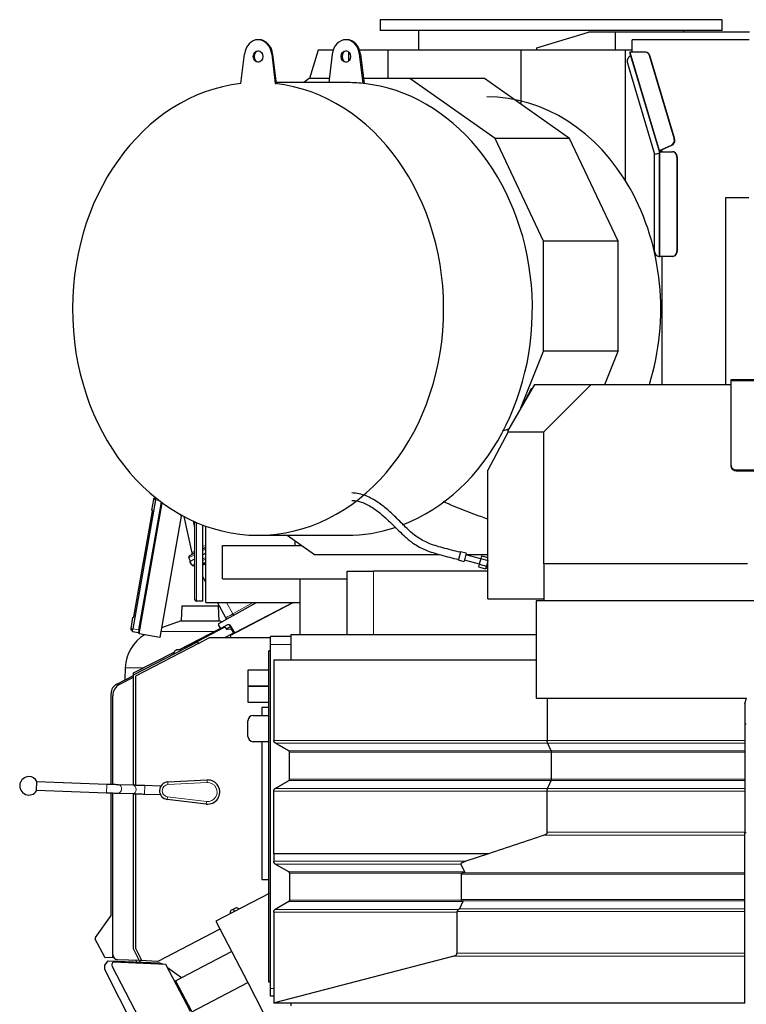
# Model space of a CAD drawing. Header units: inches. Extents: x 0 to 23760, y -13 to 16800.
# Tile 164 of 256: x 10132 to 11512, y 6835 to 8708. Entities that reach past the tile are written whole.
import ezdxf

# ---------------------------------------------------------------- set-up
doc = ezdxf.new("R2010")
doc.units = ezdxf.units.IN
doc.layers.add('1', color=7, linetype='Continuous', true_color=0xffffff)
doc.layers.add('254', color=7, linetype='Continuous', true_color=0xffffff)

msp = doc.modelspace()

# ---------------------------------------------------------------- linework, layer by layer
at = {"layer": '1', "color": 2, "linetype": 'Continuous', "lineweight": 25}
for p, q in [((10816.671, 8707.7), (10816.671, 8686.919)), ((11466.671, 8707.7), (10816.671, 8707.7)), ((11466.671, 8686.919), (11466.671, 8707.7)), ((10586.449, 8669.691), (10584.729, 8669.691)), ((10753.36, 8669.691), (10751.639, 8669.691)), ((11466.671, 8686.919), (10816.671, 8686.919)), ((10889.346, 8686.919), (10889.346, 8649.919)), ((11114.767, 8653.883), (11212.498, 8683.691)), ((11212.408, 8683.691), (11212.498, 8683.691)), ((11212.408, 8683.663), (11212.408, 8683.691)), ((11263.767, 8683.691), (11212.498, 8683.691)), ((11518.692, 8683.691), (11263.767, 8683.691)), ((11263.767, 8649.691), (11263.767, 8683.691)), ((11518.219, 8669.691), (11295.891, 8669.691)), ((11295.891, 8646.336), (11295.891, 8669.691)), ((11393.867, 8683.69), (11393.867, 8686.919)), ((11114.767, 8649.691), (11114.767, 8653.883)), ((10551.936, 8586.326), (10558.804, 8642.421)), ((10610.654, 8642.421), (10617.521, 8586.326)), ((10612.374, 8642.421), (10619.242, 8586.326)), ((10698.963, 8649.919), (10682.768, 8595.603)), ((10727.416, 8649.919), (10698.963, 8649.919)), ((10725.715, 8642.421), (10719.076, 8588.192)), ((10756.693, 8646.796), (10756.693, 8628.58)), ((10784.432, 8586.326), (10777.564, 8642.421)), ((10831.127, 8649.919), (10777.584, 8649.919)), ((10779.285, 8642.421), (10786.152, 8586.326)), ((11084.017, 8649.919), (10831.127, 8649.919)), ((10831.127, 8649.919), (10831.127, 8595.603)), ((11114.769, 8649.919), (11084.017, 8649.919)), ((11084.017, 8649.919), (11084.017, 8546.932)), ((11263.767, 8649.691), (11114.767, 8649.691)), ((11295.891, 8649.691), (11263.767, 8649.691)), ((11282.595, 8649.689), (11282.595, 8401.884)), ((11290.837, 8645.971), (11346.96, 8457.733)), ((11292.012, 8645.971), (11290.875, 8645.971)), ((11292.988, 8638.759), (11291.515, 8638.105)), ((11320.709, 8645.971), (11292.012, 8645.971)), ((11295.891, 8646.336), (11296, 8645.971)), ((11321.57, 8645.971), (11320.709, 8645.971)), ((11375.306, 8482.09), (11328.407, 8639.391)), ((11376.166, 8482.09), (11329.267, 8639.391)), ((11286.619, 8625.288), (11338.221, 8452.214)), ((10681.952, 8595.606), (10671.43, 8588.19)), ((10719.984, 8595.606), (10681.952, 8595.606)), ((10873.369, 8595.606), (10785.015, 8595.606)), ((11014.963, 8595.606), (10873.369, 8595.606)), ((11035.252, 8481.508), (10873.369, 8595.606)), ((11176.845, 8481.508), (11014.963, 8595.606)), ((10617.521, 8586.326), (10619.242, 8586.326)), ((10751.639, 8588.191), (10619.015, 8588.191)), ((10786.152, 8586.326), (10784.432, 8586.326)), ((11176.845, 8481.508), (11035.252, 8481.508)), ((11127.368, 8286.733), (11035.252, 8481.508)), ((11268.962, 8286.733), (11176.845, 8481.508)), ((11347.702, 8459.183), (11370.41, 8469.273)), ((11351.324, 8460.411), (11371.27, 8469.273)), ((11338.221, 8452.214), (11347.029, 8454.11)), ((11339.081, 8452.214), (11338.221, 8452.214)), ((11338.27, 8451.872), (11347.029, 8453.757)), ((11338.27, 8267.691), (11338.27, 8451.872)), ((11339.081, 8452.214), (11347.029, 8453.925)), ((11347.029, 8457.25), (11347.395, 8457.25)), ((11347.029, 8457.25), (11347.029, 8257.691)), ((11347.272, 8458.105), (11347.052, 8458.841)), ((11348.366, 8458.841), (11347.052, 8458.841)), ((11352.012, 8458.105), (11347.272, 8458.105)), ((11347.395, 8457.25), (11352.232, 8457.25)), ((11347.395, 8456.466), (11347.395, 8457.25)), ((11348.095, 8456.466), (11347.395, 8456.466)), ((11352.165, 8457.592), (11347.431, 8457.592)), ((11348.095, 8456.466), (11372.26, 8456.466)), ((11348.563, 8459.183), (11351.324, 8460.411)), ((11351.324, 8460.411), (11352.232, 8457.367)), ((11352.232, 8457.367), (11352.232, 8456.466)), ((11373.12, 8456.466), (11372.26, 8456.466)), ((11380.451, 8446.466), (11380.451, 8267.691)), ((11381.312, 8446.466), (11381.312, 8267.691)), ((11473.617, 8369.691), (11517.588, 8369.691)), ((11473.617, 8014.192), (11473.617, 8369.691)), ((11127.368, 8077.481), (11127.368, 8286.733)), ((11268.962, 8286.733), (11127.368, 8286.733)), ((11268.962, 8077.481), (11268.962, 8286.733)), ((11347.029, 8257.691), (11346.462, 8257.691)), ((11347.029, 8257.691), (11348.095, 8257.691)), ((11372.26, 8257.691), (11348.095, 8257.691)), ((11352.232, 8257.691), (11352.232, 8014.192)), ((11373.12, 8257.691), (11372.26, 8257.691)), ((11084.358, 7969.524), (11127.368, 8077.481)), ((11268.962, 8077.481), (11127.368, 8077.481)), ((11243.748, 8014.193), (11268.962, 8077.481)), ((11109.978, 8014.191), (11058.869, 7925.086)), ((11109.978, 8014.191), (11217.494, 8014.191)), ((11127.494, 7924.191), (11217.494, 8014.191)), ((11217.494, 8014.191), (11483.495, 8014.191)), ((11483.499, 8021.046), (11483.499, 8023.691)), ((11483.499, 8023.691), (11881.499, 8023.691)), ((11483.499, 7860.004), (11483.499, 8021.046)), ((11103.906, 8005.967), (11086.704, 7973.614)), ((11104.944, 8005.415), (11103.906, 8005.967)), ((11060.147, 7923.667), (11021.494, 7850.973)), ((11058.869, 7925.086), (11059.485, 7924.191)), ((11059.485, 7924.191), (11060.147, 7923.667)), ((11059.485, 7924.191), (11127.494, 7924.191)), ((11127.494, 7673.202), (11127.494, 7924.191)), ((11021.494, 7850.973), (11021.494, 7851.259)), ((11021.646, 7851.259), (11021.494, 7851.259)), ((11021.494, 7606.191), (11021.494, 7850.973)), ((11483.499, 7858.327), (11483.499, 7860.004)), ((11493.499, 7851.714), (11871.499, 7851.714)), ((11493.499, 7850.036), (11871.499, 7850.036)), ((10390.042, 7794.775), (10346.804, 7549.558)), ((10358.328, 7547.525), (10401.11, 7790.152)), ((10382.964, 7774.775), (10386.597, 7795.382)), ((10386.597, 7795.382), (10386.86, 7796.87)), ((10386.86, 7796.87), (10389.756, 7798.974)), ((10390.042, 7794.775), (10390.655, 7798.249)), ((10348.454, 7571.998), (10383.918, 7773.123)), ((10358.798, 7539.827), (10402.726, 7788.953)), ((10382.964, 7774.775), (10383.918, 7773.123)), ((10438.824, 7763.326), (10398.191, 7532.881)), ((10438.824, 7763.326), (10437.71, 7766.388)), ((10459.329, 7694.115), (10444.077, 7762.916)), ((10464.874, 7604.691), (10464.874, 7752.826)), ((10479.874, 7601.691), (10479.874, 7746.667)), ((10485.499, 7599.191), (10485.499, 7744.591)), ((10584.729, 7727.191), (10753.36, 7727.191)), ((10640.304, 7727.191), (10691.97, 7690.777)), ((10654.318, 7717.318), (10654.318, 7707.706)), ((10479.874, 7701.467), (10485.5, 7704.396)), ((10517.204, 7707.7), (10667.968, 7707.7)), ((10517.204, 7644.7), (10517.204, 7707.7)), ((10969.419, 7695.81), (10965.473, 7681.084)), ((10980.044, 7692.963), (10969.419, 7695.81)), ((10456.163, 7677.85), (10453.191, 7684.372)), ((10464.873, 7693.659), (10454.536, 7688.277)), ((10455.238, 7677.369), (10464.874, 7682.385)), ((10458.685, 7671.278), (10455.238, 7677.369)), ((10485.499, 7693.122), (10479.874, 7690.194)), ((10691.97, 7690.777), (10929.349, 7690.777)), ((10965.473, 7681.084), (10965.278, 7680.355)), ((10965.278, 7680.355), (10975.903, 7677.508)), ((10976.098, 7678.237), (10975.903, 7677.508)), ((10980.044, 7692.963), (10976.098, 7678.237)), ((10976.679, 7680.406), (11005.174, 7672.771)), ((11007.762, 7682.43), (10979.267, 7690.065)), ((10979.452, 7690.777), (11021.491, 7690.777)), ((11007.888, 7682.898), (11005.049, 7672.302)), ((11009.307, 7688.196), (11007.888, 7682.898)), ((11007.888, 7682.898), (11021.411, 7679.275)), ((11009.307, 7688.196), (11021.494, 7684.931)), ((11021.411, 7679.275), (11018.571, 7668.679)), ((11021.494, 7679.587), (11021.411, 7679.275)), ((10461.801, 7669.184), (10461.03, 7669.412)), ((10464.874, 7668.274), (10461.801, 7669.184)), ((10753.932, 7658.7), (10803.87, 7658.7)), ((10753.932, 7538.7), (10753.932, 7658.7)), ((11021.502, 7658.7), (10803.87, 7658.7)), ((11005.049, 7672.302), (11003.629, 7667.005)), ((11003.629, 7667.005), (11017.152, 7663.381)), ((11005.049, 7672.302), (11018.571, 7668.679)), ((11018.571, 7668.679), (11017.152, 7663.381)), ((11017.662, 7665.284), (11021.494, 7664.257)), ((11127.494, 7673.202), (11127.494, 7602.691)), ((11514.494, 7673.202), (11127.494, 7673.202)), ((10485.499, 7638.09), (10479.874, 7648.033)), ((10517.204, 7644.7), (10753.932, 7644.7)), ((10664.155, 7644.7), (10664.155, 7538.7)), ((11021.494, 7606.191), (11127.494, 7606.191)), ((11112.994, 7602.691), (11112.994, 7417.191)), ((11540.494, 7602.691), (11112.994, 7602.691)), ((10439.567, 7593.216), (10438.573, 7564.74)), ((10439.567, 7593.216), (10509.672, 7593.216)), ((10479.874, 7601.691), (10467.874, 7601.691)), ((10485.499, 7599.191), (10664.158, 7599.191)), ((10523.78, 7570.429), (10507.507, 7599.191)), ((10510.667, 7564.74), (10509.672, 7593.216)), ((10510.426, 7559.567), (10581.911, 7599.192)), ((10531.413, 7536.633), (10651.585, 7599.191)), ((10651.569, 7599.191), (10540.727, 7541.49)), ((10343.359, 7550.165), (10346.992, 7570.772)), ((10346.992, 7570.772), (10348.454, 7571.998)), ((10438.573, 7564.74), (10401.424, 7551.219)), ((10438.573, 7564.74), (10510.667, 7564.74)), ((10516.155, 7562.742), (10510.667, 7564.74)), ((10343.096, 7548.677), (10343.359, 7550.165)), ((10343.096, 7548.677), (10345.912, 7544.502)), ((10345.912, 7544.502), (10346.804, 7549.558)), ((10358.328, 7547.525), (10357.366, 7542.068)), ((10433.902, 7509.548), (10514.107, 7550.591)), ((10520.569, 7551.85), (10446.813, 7513.455)), ((10512.624, 7551.585), (10509.655, 7556.833)), ((10526.589, 7556.679), (10515.289, 7550.796)), ((10524.051, 7549.491), (10523.266, 7550.999)), ((10524.335, 7549.085), (10531.927, 7552.97)), ((10532.894, 7547.978), (10525.703, 7548.418)), ((10529.733, 7557.17), (10535.229, 7546.614)), ((10540.727, 7541.49), (10533.25, 7554.706)), ((10537.82, 7541.665), (10535.371, 7546.368)), ((10345.912, 7544.502), (10357.366, 7542.068)), ((10398.191, 7532.881), (10358.798, 7539.827)), ((10471.267, 7521.679), (10492.469, 7532.716)), ((10492.469, 7532.716), (10608.504, 7532.716)), ((10521.712, 7532.716), (10537.607, 7540.99)), ((10533.453, 7532.715), (10531.413, 7536.633)), ((10537.864, 7541.552), (10538.503, 7540.324)), ((10608.503, 7519.691), (10608.503, 7534.691)), ((10647.505, 7534.691), (10608.503, 7534.691)), ((10647.494, 7538.7), (11113.018, 7538.7)), ((10647.494, 7490.681), (10647.494, 7538.7)), ((10347.964, 7461.57), (10469.592, 7524.9)), ((10471.439, 7521.353), (10351.965, 7459.143)), ((10428.787, 7508.579), (10428.787, 7508.579)), ((10469.592, 7524.9), (10471.439, 7521.353)), ((10608.503, 6865.691), (10608.503, 7519.691)), ((10347.995, 7465.587), (10425.13, 7505.059)), ((10423.47, 7500.885), (10424.485, 7503.674)), ((10605.503, 6877.691), (10605.503, 7507.691)), ((10608.503, 7507.691), (10605.503, 7507.691)), ((10614.533, 7490.691), (11112.994, 7490.691)), ((10614.533, 7490.691), (10614.533, 7337.287)), ((10332.315, 7475.485), (10331.505, 7452.3)), ((10316.214, 7444.341), (10347.965, 7460.869)), ((10322.043, 7443.998), (10347.966, 7457.493)), ((10347.985, 7251.873), (10347.964, 7461.57)), ((10347.995, 7461.585), (10347.995, 7465.587)), ((10351.965, 7459.143), (10351.985, 7251.741)), ((10565.503, 7470.691), (10565.503, 7440.691)), ((10605.503, 7470.691), (10565.503, 7470.691)), ((10565.503, 7440.691), (10605.503, 7440.691)), ((10565.503, 7439.691), (10565.503, 7409.691)), ((10605.503, 7439.691), (10565.503, 7439.691)), ((10305.451, 7253.302), (10305.449, 7426.6)), ((10308.586, 7253.193), (10308.586, 7421.822)), ((11112.994, 7417.191), (11513.095, 7417.191)), ((11134.163, 7417.191), (11134.163, 7337.287)), ((11509.494, 7407.299), (11513.095, 7417.191)), ((10565.503, 7409.691), (10605.503, 7409.691)), ((10592.099, 7400.291), (10605.506, 7400.291)), ((10592.099, 7400.291), (10592.099, 7384.689)), ((11509.494, 7407.299), (11509.494, 7337.287)), ((10575.503, 7384.691), (10605.503, 7384.691)), ((10565.503, 7344.691), (10565.503, 7374.691)), ((11509.494, 7368.7), (11512.498, 7368.7)), ((10605.503, 7334.691), (10575.503, 7334.691)), ((10592.099, 7334.689), (10592.099, 7072.691)), ((11509.494, 7332.091), (11509.494, 7317.369)), ((10644.533, 7263.235), (10644.533, 7314.771)), ((11142.202, 7263.235), (11142.202, 7314.771)), ((11509.494, 7314.771), (11509.494, 7263.235)), ((10163.961, 7241.242), (10164.59, 7259.231)), ((10297.473, 7253.584), (10164.555, 7258.232)), ((10347.235, 7251.905), (10319.644, 7252.824)), ((10399.413, 7250.098), (10369.432, 7251.145)), ((10399.413, 7250.098), (10399.383, 7249.22)), ((10413.287, 7258.163), (10487.919, 7261.933)), ((10163.995, 7242.242), (10296.914, 7237.594)), ((10305.453, 7004.838), (10305.451, 7237.295)), ((10308.586, 6930.168), (10308.586, 7237.183)), ((10319.112, 7236.833), (10346.702, 7235.914)), ((10348.016, 6941.068), (10347.987, 7235.867)), ((10351.987, 7235.734), (10352.016, 6941.992)), ((10368.873, 7235.155), (10398.855, 7234.108)), ((10398.886, 7234.985), (10398.855, 7234.108)), ((10486.32, 7216.128), (10412.133, 7225.095)), ((11509.494, 7157.228), (11509.494, 7162.421)), ((11509.494, 7162.277), (11512.498, 7162.277)), ((11509.494, 7085.149), (11509.494, 7157.228)), ((10614.533, 7121.778), (10614.533, 7121.778)), ((10614.533, 7121.778), (10614.533, 7107.283)), ((11022.912, 7121.778), (10979.544, 7107.283)), ((10643.033, 7087.369), (10617.533, 7102.091)), ((10970.012, 7102.091), (10976.964, 7087.369)), ((10644.533, 7084.771), (10644.533, 7033.235)), ((10970.729, 7082.552), (10970.729, 7034.476)), ((11509.494, 7082.552), (11509.494, 7085.149)), ((11509.494, 7034.476), (11509.494, 7082.552)), ((10592.099, 7072.691), (10605.506, 7072.691)), ((10605.506, 7045.93), (10504.263, 6993.226)), ((10643.033, 7030.637), (10617.533, 7015.914)), ((10974.05, 7030.637), (10967.793, 7017.155)), ((11509.494, 7031.878), (11509.494, 7034.476)), ((11509.494, 7017.155), (11509.494, 7031.878)), ((10275.685, 6962.13), (10305.268, 7004.271)), ((10531.674, 7009.997), (10531.674, 7007.496)), ((10541.536, 7018.162), (10534.363, 7014.428)), ((10537.481, 7016.05), (10539.747, 7011.698)), ((10548.757, 7016.388), (10546.709, 7017.822)), ((10614.533, 7010.718), (10614.533, 6837.919)), ((10962.69, 7010.718), (10962.69, 6932.627)), ((11509.494, 7011.959), (11509.494, 7017.155)), ((11509.494, 6932.627), (11509.494, 7011.959)), ((10504.263, 6993.226), (10565.013, 6876.526)), ((10512.122, 6978.128), (10394.404, 6916.848)), ((10293.242, 6924.898), (10275.479, 6959.021)), ((10308.82, 6923.401), (10308.856, 6927.863)), ((10308.856, 6927.863), (10308.82, 6923.401)), ((10308.856, 6927.862), (10308.82, 6923.402)), ((10308.856, 6927.862), (10308.82, 6923.402)), ((10308.856, 6927.862), (10308.82, 6923.402)), ((10359.382, 6917.769), (10348.016, 6941.068)), ((10352.016, 6941.992), (10362.977, 6919.523)), ((10427.863, 6880.108), (10534.304, 6935.518)), ((11509.494, 6927.16), (11509.494, 6932.627)), ((10308.82, 6923.401), (10294.064, 6924.362)), ((10308.82, 6923.402), (10308.82, 6923.401)), ((10308.82, 6923.402), (10308.82, 6923.402)), ((10308.82, 6923.402), (10308.82, 6923.402)), ((10308.82, 6923.401), (10308.82, 6923.401)), ((10409.487, 6911.085), (10309.983, 6915.429)), ((10359.079, 6918.391), (10318.15, 6920.178)), ((10352.5, 6918.668), (10353.986, 6915.815)), ((10362.977, 6919.523), (10359.382, 6917.769)), ((10359.665, 6917.9), (10360.912, 6915.504)), ((10394.404, 6916.848), (10360.526, 6918.328)), ((10456.171, 6821.405), (10409.487, 6911.085)), ((10956.58, 6927.16), (10615.978, 6838.224)), ((11509.494, 6838.224), (11509.494, 6927.16)), ((10307.432, 6907.337), (10457.944, 6618.205)), ((10427.863, 6880.108), (10457.942, 6822.327)), ((10458.57, 6821.12), (10565.012, 6876.53)), ((10565.012, 6876.53), (10661.703, 6690.787)), ((10608.503, 6877.691), (10605.503, 6877.691)), ((10608.503, 6850.691), (10608.503, 6865.691)), ((10614.536, 6850.691), (10608.503, 6850.691)), ((10614.533, 6837.919), (10614.533, 6837.691)), ((11509.494, 6837.691), (10614.533, 6837.691)), ((10647.494, 6832.7), (10647.494, 6837.697)), ((11509.494, 6837.691), (11509.494, 6838.224))]:
    msp.add_line(p, q, dxfattribs=at)
at = {"layer": '1', "color": 110, "linetype": 'Continuous', "lineweight": 13}
for p, q in [((10610.654, 8642.421), (10612.374, 8642.421)), ((10777.564, 8642.421), (10779.285, 8642.421)), ((11347.702, 8459.183), (11292.012, 8645.971)), ((11329.267, 8639.391), (11328.407, 8639.391)), ((11376.166, 8482.09), (11375.306, 8482.09)), ((11371.27, 8469.273), (11370.41, 8469.273)), ((11348.095, 8257.691), (11348.095, 8456.466)), ((11348.366, 8458.841), (11348.305, 8459.049)), ((11381.312, 8446.466), (11380.451, 8446.466)), ((11381.312, 8267.691), (11380.451, 8267.691)), ((11483.499, 8021.046), (11881.499, 8021.046)), ((11493.499, 7851.714), (11493.499, 7850.036)), ((10386.597, 7795.382), (10390.042, 7794.775)), ((10390.042, 7794.775), (10396.517, 7793.633)), ((10461.397, 7754.377), (10464.873, 7738.697)), ((10467.874, 7751.524), (10467.874, 7601.691)), ((10479.874, 7705.741), (10485.499, 7708.669)), ((10485.499, 7701.19), (10479.875, 7698.263)), ((10479.874, 7682.308), (10485.499, 7685.237)), ((10485.499, 7682.15), (10479.874, 7679.222)), ((10479.873, 7674.132), (10480.372, 7673.984)), ((10481.873, 7674.842), (10485.499, 7676.729)), ((10485.499, 7673.662), (10483.39, 7672.565)), ((10483.39, 7672.565), (10485.499, 7668.838)), ((10803.87, 7538.7), (10803.87, 7658.7)), ((10524.903, 7599.192), (10536.987, 7577.833)), ((10536.987, 7577.833), (10575.518, 7599.191)), ((10343.359, 7550.165), (10346.804, 7549.558)), ((10346.804, 7549.558), (10358.328, 7547.525)), ((10400.2, 7544.249), (10501.721, 7544.249)), ((10647.505, 7519.691), (10608.503, 7519.691)), ((10332.315, 7475.485), (10367.341, 7475.485)), ((11134.967, 7332.091), (10617.533, 7332.091)), ((11509.494, 7332.091), (11134.967, 7332.091)), ((11141.8, 7317.369), (10643.033, 7317.369)), ((11142.202, 7314.771), (10644.533, 7314.771)), ((11509.494, 7317.369), (11141.8, 7317.369)), ((11509.494, 7314.771), (11142.202, 7314.771)), ((10296.91, 7237.594), (10297.47, 7253.584)), ((10369.432, 7251.145), (10368.873, 7235.155)), ((10413.287, 7258.163), (10413.54, 7253.169)), ((10488.171, 7256.939), (10413.54, 7253.169)), ((10487.919, 7261.933), (10488.171, 7256.939)), ((11141.8, 7260.637), (10643.033, 7260.637)), ((11142.202, 7263.235), (10644.533, 7263.235)), ((11509.494, 7260.637), (11141.8, 7260.637)), ((11509.494, 7263.235), (11142.202, 7263.235)), ((10346.702, 7235.914), (10346.702, 7235.914)), ((10412.133, 7225.095), (10412.733, 7230.059)), ((10412.733, 7230.059), (10486.919, 7221.092)), ((11134.163, 7240.718), (10614.534, 7240.718)), ((11134.967, 7245.914), (10617.534, 7245.914)), ((11509.494, 7240.718), (11134.163, 7240.718)), ((11509.494, 7245.914), (11134.967, 7245.914)), ((10486.32, 7216.128), (10486.919, 7221.092)), ((11128.978, 7157.228), (11509.494, 7157.228)), ((10979.544, 7107.283), (10614.533, 7107.283)), ((10970.012, 7102.091), (10617.533, 7102.091)), ((10976.964, 7087.369), (10643.033, 7087.369)), ((10972.427, 7084.771), (10644.533, 7084.771)), ((10970.729, 7082.552), (11509.494, 7082.552)), ((10973.274, 7085.149), (11509.494, 7085.149)), ((10974.05, 7030.637), (10643.033, 7030.637)), ((10971.194, 7033.235), (10644.533, 7033.235)), ((10970.729, 7034.476), (11509.494, 7034.476)), ((10972.678, 7031.878), (11509.494, 7031.878)), ((10614.533, 7010.718), (10962.69, 7010.718)), ((10966.113, 7015.914), (10617.533, 7015.914)), ((10962.95, 7011.959), (11509.494, 7011.959)), ((10967.793, 7017.155), (11509.494, 7017.155)), ((10962.69, 6932.627), (11509.494, 6932.627)), ((10956.58, 6927.16), (11509.494, 6927.16)), ((10614.536, 6865.691), (10608.503, 6865.691)), ((10615.978, 6838.224), (11509.494, 6838.224))]:
    msp.add_line(p, q, dxfattribs=at)
at = {"layer": '1', "color": 2, "linetype": 'Continuous', "lineweight": 25}
for centre, radius, start, end in [((10455.921, 7685.616), 3, 117.5, 204.5), ((10455.424, 7693.249), 4, 297.5, 12.5), ((10462.166, 7673.248), 4, 209.5, 253.5), ((10467.874, 7604.691), 3, 180, 270), ((10521.169, 7568.952), 3, 299, 29.5), ((10511.396, 7557.818), 2, 119, 209.5), ((10514.365, 7552.57), 2, 209.5, 297.5), ((10521.492, 7550.076), 2, 27.495001, 117.499999), ((10525.825, 7550.414), 2, 207.495001, 266.497433), ((10528.898, 7552.243), 5, 29.5, 117.5), ((10532.71, 7544.983), 3, 27.495, 86.497433), ((10408.269, 7472.832), 76, 120.968188, 178), ((10537.376, 7541.434), 0.5, 297.5, 27.495), ((10432.943, 7500.596), 9, 58.473945, 160), ((10432.943, 7500.596), 9, 58.473945, 117.499023), ((10448.199, 7510.794), 3, 117.5, 146.197524), ((10325.449, 7426.6), 20, 117.5, 180.000536), ((10333.586, 7421.822), 25, 117.5, 180), ((10575.503, 7374.691), 10, 90, 180), ((10575.503, 7344.691), 10, 180, 270), ((10149.276, 7250.761), 17.5, 90, 327.04765), ((10149.276, 7250.761), 17.5, 28.947096, 90), ((10414.125, 7241.579), 16.605, 92.891662, 263.108338), ((10489.079, 7238.962), 23, 263.108338, 92.891662), ((10304.453, 7004.851), 1, 324.535958, 359.24908), ((10278.14, 6960.406), 3, 144.93082, 207.499982), ((10318.586, 6930.168), 10, 180, 267.5), ((10294.129, 6925.36), 1, 207.5, 266.276331), ((10312.754, 6910.107), 6, 117.5, 207.5)]:
    msp.add_arc(centre, radius, start, end, dxfattribs=at)
at = {"layer": '1', "color": 110, "linetype": 'Continuous', "lineweight": 13}
for centre, radius, start, end in [((10414.125, 7241.579), 11.605, 92.891662, 263.108338), ((10489.079, 7238.962), 18, 263.108338, 92.891662)]:
    msp.add_arc(centre, radius, start, end, dxfattribs=at)
at = {"layer": '1', "color": 2, "linetype": 'Continuous', "lineweight": 25}
for centre, major_axis, ratio, start_param, end_param in [((10584.729, 8637.691), (0, 32), 0.81915204, 4.86074197, 7.70562865), ((10586.449, 8637.691), (0, 32), 0.81915204, 4.86074197, 6.28318531), ((10751.639, 8637.691), (0, -32), 0.81915204, 1.71914931, 4.56403599), ((10753.36, 8637.691), (0, 32), 0.81915204, 4.86074197, 6.28318531), ((10586.449, 8637.691), (0, 11), 0.81915204, 0.0957204, 3.04587225), ((10753.36, 8637.691), (0, -11), 0.81915204, 3.23731305, 6.18746491), ((11294.317, 8628.708), (0, -10), 0.81915204, 3.4906585, 5.06145483), ((11320.709, 8635.971), (0, -10), 0.81915204, 1.91986218, 3.14159265), ((11321.57, 8635.971), (0, -10), 0.81915204, 1.91986218, 3.14159265), ((10584.729, 8157.691), (0, -430.5), 0.81915204, 3.23471673, 9.33165389), ((10751.639, 8157.691), (0, -430.5), 0.81915204, 3.04846858, 3.14159265), ((10753.36, 8157.691), (0, -430.5), 0.81915204, 0.30570424, 3.04846858), ((11019.638, 8157.691), (0, 403.334), 0.81915204, 4.34865146, 6.28318531), ((11367.608, 8478.67), (0, -10), 0.81915204, 0.34906585, 1.91986218), ((11368.469, 8478.67), (0, -10), 0.81915204, 0.34906585, 1.91986218), ((11349.356, 8458.447), (-2.396, -0.714), 0.19617469, 5.70587035, 6.86514983), ((11349.136, 8459.183), (-2.396, -0.714), 0.19617469, 5.2943535, 5.70587035), ((11349.136, 8459.183), (0.958, 0.286), 0.19617469, 2.15276085, 3.72355718), ((11372.26, 8446.466), (0, 10), 0.81915204, 4.71238898, 6.28318531), ((11373.12, 8446.466), (0, 10), 0.81915204, 4.71238898, 6.28318531), ((11346.462, 8267.691), (0, 10), 0.81915204, 1.57079633, 3.14159265), ((11372.26, 8267.691), (0, 10), 0.81915204, 3.14159265, 4.71238898), ((11373.12, 8267.691), (0, 10), 0.81915204, 3.14159265, 4.71238898), ((11493.499, 7860.004), (-10, 0), 0.82903757, 0, 1.57079633), ((11493.499, 7858.327), (10, 0), 0.82903757, 3.14159265, 4.71238898), ((10753.36, 8157.691), (0, -430.5), 0.81915204, 0, 0.26331147), ((10477.608, 7692.661), (16.664, 23.061), 0.30726281, 3.24909048, 3.53035776), ((10319.378, 7244.828), (-0.266, -7.996), 0.73989858, 3.14087014, 3.4290131), ((10975.925, 7082.552), (5.196, 0), 0.57735013, 2.30930322, 3.14159263), ((10975.925, 7034.476), (5.196, 0), 0.57735013, 3.14159263, 3.56807092), ((10536.679, 7009.991), (-4.28, 2.597), 0.99869844, 5.73834737, 6.82802325), ((10543.844, 7013.721), (-0.578, 4.972), 0.99891019, 5.55703203, 6.64695867), ((10944.597, 7011.959), (23.23, 5.434), 0.10955239, 5.8701616, 6.19761559), ((10952.298, 6932.627), (-10.392, 0), 0.57735013, 1.99552917, 3.14159265), ((10611.696, 6843.691), (-10.392, 0), 0.57735014, 1.84738138, 1.99552917)]:
    msp.add_ellipse(centre, major_axis=major_axis, ratio=ratio, start_param=start_param, end_param=end_param, dxfattribs=at)
for centre, major_axis in [((10584.729, 8637.691), (0, 11)), ((10751.639, 8637.691), (0, -11))]:
    msp.add_ellipse(centre, major_axis=major_axis, ratio=0.81915204, dxfattribs=at)
at = {"layer": '1', "color": 110, "linetype": 'Continuous', "lineweight": 13}
for centre, major_axis, ratio, start_param, end_param in [((10477.463, 7704.722), (18.134, 10.607), 0.00224004, 2.33689509, 3.14087239), ((10477.239, 7696.713), (24.047, 12.341), 0.00452964, 2.10854424, 3.14138164), ((10493.912, 7663.844), (-35.228, 7.434), 0.0022709, 0.00200322, 0.22283404), ((10477.608, 7692.661), (18.953, 21.143), 0.24652226, 3.27952484, 3.73924431), ((10462.937, 7673.019), (-1.136, -3.835), 0.95100366, 5.49624925, 6.28318531), ((10498.927, 7656.539), (-26.111, 7.967), 0.75362056, 5.62841507, 5.70343301), ((10481.105, 7671.121), (-2.122, 3.391), 0.31604543, 4.72850651, 5.49306459), ((10482.605, 7671.979), (-1.847, 3.548), 0.2419219, 4.75165889, 5.51524044), ((10499.66, 7653.677), (-21.454, 14.341), 0.70660258, 5.90921228, 5.98423021), ((10541.286, 7580.103), (17.506, 9.674), 0.00476214, 1.81625846, 3.14164045), ((10536.398, 7577.394), (1.454, -2.624), 0.24281184, 0, 1.60372074), ((10319.378, 7244.828), (-0.266, -7.996), 0.73989858, 0.01125481, 3.14087014), ((10346.968, 7243.91), (-0.266, -7.996), 0.73989858, 0, 3.14087014)]:
    msp.add_ellipse(centre, major_axis=major_axis, ratio=ratio, start_param=start_param, end_param=end_param, dxfattribs=at)
at = {"layer": '1', "color": 2, "linetype": 'Continuous', "lineweight": 25}
for points, knots in [([(11049.12, 7925.818), (11051.85, 7926.672), (11054.581, 7927.521), (11058.634, 7928.77), (11059.955, 7929.175), (11061.276, 7929.579)], [0, 0, 0, 0, 0.67420571, 0.67420571, 1, 1, 1, 1]), ([(10969.154, 7694.821), (10957.887, 7697.342), (10937.327, 7703.016), (10908.754, 7710.952), (10886.997, 7723.158), (10871.698, 7736.313), (10859.435, 7748.377), (10846.293, 7761.671), (10830.744, 7776.381), (10811.469, 7791.259), (10792.977, 7801.454), (10776.101, 7806.633), (10767.32, 7807.652), (10762.837, 7807.688)], [0, 0, 0, 0, 0.12921555, 0.23953602, 0.33101344, 0.40580531, 0.46653618, 0.52786153, 0.62388594, 0.72576378, 0.84894829, 0.92114073, 1, 1, 1, 1]), ([(10762.891, 7793.687), (10766.775, 7793.648), (10774.413, 7792.681), (10789.267, 7787.717), (10805.904, 7778.003), (10824.241, 7763.307), (10839.248, 7748.8), (10852.21, 7735.601), (10864.897, 7723.483), (10881.192, 7710.188), (10904.002, 7697.793), (10933.265, 7689.52), (10954.182, 7683.821), (10965.53, 7681.299)], [0, 0, 0, 0, 0.07520394, 0.14415801, 0.26433349, 0.36342273, 0.45716676, 0.51757706, 0.57975522, 0.65834994, 0.75535165, 0.8692516, 1, 1, 1, 1]), ([(11021.385, 7758.149), (11020.147, 7758.562), (11018.91, 7758.976), (11013.303, 7760.866), (11008.938, 7762.363), (11002.401, 7764.652), (11000.223, 7765.422), (10995.872, 7766.978), (10993.698, 7767.764), (10989.353, 7769.353), (10987.184, 7770.156), (10982.849, 7771.781), (10980.684, 7772.603), (10976.361, 7774.268), (10974.202, 7775.111), (10969.89, 7776.821), (10967.737, 7777.687), (10963.439, 7779.447), (10961.294, 7780.34), (10957.011, 7782.156), (10954.874, 7783.079), (10951.675, 7784.489), (10950.61, 7784.964), (10948.482, 7785.922), (10947.419, 7786.406), (10944.237, 7787.872), (10942.122, 7788.869), (10938.98, 7790.39), (10937.947, 7790.896), (10936.916, 7791.409)], [0, 0, 0, 0, 0.0433484, 0.0433484, 0.19652294, 0.19652294, 0.27311021, 0.27311021, 0.34969748, 0.34969748, 0.42628475, 0.42628475, 0.50287202, 0.50287202, 0.57945929, 0.57945929, 0.65604657, 0.65604657, 0.73263384, 0.73263384, 0.80922111, 0.80922111, 0.84751474, 0.84751474, 0.88580838, 0.88580838, 0.96239565, 0.96239565, 1, 1, 1, 1]), ([(11509.494, 7337.287), (11509.494, 7337.024), (11509.494, 7336.762), (11509.494, 7336.373), (11509.494, 7336.244), (11509.494, 7336.051), (11509.494, 7335.954), (11509.494, 7335.858), (11509.494, 7335.795), (11509.494, 7335.763), (11509.494, 7335.477), (11509.494, 7335.229), (11509.494, 7334.749), (11509.494, 7334.515), (11509.494, 7334.176), (11509.494, 7334.064), (11509.494, 7333.845), (11509.494, 7333.738), (11509.494, 7333.427), (11509.494, 7333.231), (11509.494, 7332.863), (11509.494, 7332.691), (11509.494, 7332.49), (11509.494, 7332.451), (11509.494, 7332.374), (11509.494, 7332.262), (11509.494, 7332.157), (11509.494, 7332.091)], [0, 0, 0, 0, 0.125, 0.125, 0.1875, 0.1875, 0.21875, 0.234375, 0.234375, 0.25, 0.25, 0.375, 0.375, 0.5, 0.5, 0.5625, 0.5625, 0.625, 0.625, 0.75, 0.75, 0.875, 0.875, 0.90625, 0.90625, 0.9375, 1, 1, 1, 1]), ([(11509.494, 7317.369), (11509.494, 7317.303), (11509.494, 7317.23), (11509.494, 7317.071), (11509.494, 7316.985), (11509.494, 7316.846), (11509.494, 7316.798), (11509.494, 7316.724), (11509.494, 7316.698), (11509.494, 7316.647), (11509.494, 7316.622), (11509.494, 7316.491), (11509.494, 7316.383), (11509.494, 7316.157), (11509.494, 7316.04), (11509.494, 7315.887), (11509.494, 7315.857), (11509.494, 7315.795), (11509.494, 7315.702), (11509.494, 7315.608), (11509.494, 7315.419), (11509.494, 7315.292), (11509.494, 7315.034), (11509.494, 7314.903), (11509.494, 7314.771)], [0, 0, 0, 0, 0.125, 0.125, 0.25, 0.25, 0.3125, 0.3125, 0.34375, 0.34375, 0.375, 0.375, 0.5, 0.5, 0.625, 0.625, 0.65625, 0.65625, 0.6875, 0.75, 0.75, 0.875, 0.875, 1, 1, 1, 1]), ([(10318.6, 7252.859), (10317.754, 7252.887), (10314.496, 7252.996), (10307.364, 7253.24), (10300.941, 7253.463), (10297.473, 7253.584)], [0, 0, 0, 0, 0.15614685, 0.57349466, 1, 1, 1, 1]), ([(10369.432, 7251.145), (10367.711, 7251.205), (10362.797, 7251.376), (10354.721, 7251.654), (10349.592, 7251.827), (10347.235, 7251.905)], [0, 0, 0, 0, 0.20449927, 0.59814867, 1, 1, 1, 1]), ([(11509.494, 7263.235), (11509.494, 7263.103), (11509.494, 7262.972), (11509.494, 7262.778), (11509.494, 7262.713), (11509.494, 7262.616), (11509.494, 7262.584), (11509.494, 7262.52), (11509.494, 7262.488), (11509.494, 7262.329), (11509.494, 7262.206), (11509.494, 7261.965), (11509.494, 7261.849), (11509.494, 7261.679), (11509.494, 7261.623), (11509.494, 7261.514), (11509.494, 7261.46), (11509.494, 7261.305), (11509.494, 7261.207), (11509.494, 7261.023), (11509.494, 7260.937), (11509.494, 7260.836), (11509.494, 7260.817), (11509.494, 7260.778), (11509.494, 7260.722), (11509.494, 7260.67), (11509.494, 7260.637)], [0, 0, 0, 0, 0.125, 0.125, 0.1875, 0.1875, 0.21875, 0.21875, 0.25, 0.25, 0.375, 0.375, 0.5, 0.5, 0.5625, 0.5625, 0.625, 0.625, 0.75, 0.75, 0.875, 0.875, 0.90625, 0.90625, 0.9375, 1, 1, 1, 1]), ([(11509.494, 7260.637), (11509.494, 7259.377), (11509.494, 7258.118), (11509.494, 7255.599), (11509.494, 7254.339), (11509.494, 7250.691), (11509.494, 7248.303), (11509.494, 7245.914)], [0, 0, 0, 0, 0.2566427, 0.2566427, 0.51328539, 0.51328539, 1, 1, 1, 1]), ([(10296.914, 7237.594), (10298.634, 7237.534), (10303.549, 7237.362), (10311.625, 7237.084), (10316.754, 7236.911), (10319.112, 7236.833)], [0, 0, 0, 0, 0.20449894, 0.59814798, 1, 1, 1, 1]), ([(10346.702, 7235.914), (10347.86, 7235.876), (10351.464, 7235.755), (10358.966, 7235.499), (10365.406, 7235.276), (10368.873, 7235.155)], [0, 0, 0, 0, 0.20449329, 0.59793659, 1, 1, 1, 1]), ([(11509.494, 7245.914), (11509.494, 7245.783), (11509.494, 7245.637), (11509.494, 7245.398), (11509.494, 7245.315), (11509.494, 7245.185), (11509.494, 7245.119), (11509.494, 7245.051), (11509.494, 7245.005), (11509.494, 7244.982), (11509.494, 7244.772), (11509.494, 7244.575), (11509.494, 7244.162), (11509.494, 7243.946), (11509.494, 7243.606), (11509.494, 7243.491), (11509.494, 7243.254), (11509.494, 7243.135), (11509.494, 7242.772), (11509.494, 7242.526), (11509.494, 7242.023), (11509.494, 7241.767), (11509.494, 7241.441), (11509.494, 7241.376), (11509.494, 7241.244), (11509.494, 7241.179), (11509.494, 7240.982), (11509.494, 7240.85), (11509.494, 7240.718)], [0, 0, 0, 0, 0.125, 0.125, 0.1875, 0.1875, 0.21875, 0.234375, 0.234375, 0.25, 0.25, 0.375, 0.375, 0.5, 0.5, 0.5625, 0.5625, 0.625, 0.625, 0.75, 0.75, 0.875, 0.875, 0.90625, 0.90625, 0.9375, 0.9375, 1, 1, 1, 1]), ([(11509.494, 7240.718), (11509.494, 7229.599), (11509.494, 7218.48), (11509.494, 7192.381), (11509.494, 7177.401), (11509.494, 7162.421)], [0, 0, 0, 0, 0.42603923, 0.42603923, 1, 1, 1, 1]), ([(11134.163, 7162.403), (11134.162, 7162.225), (11134.148, 7162.049), (11134.093, 7161.703), (11134.053, 7161.533), (11133.995, 7161.345), (11133.988, 7161.324), (11133.975, 7161.282), (11133.954, 7161.22), (11133.901, 7161.077), (11133.851, 7160.959), (11133.744, 7160.726), (11133.664, 7160.577), (11133.532, 7160.36), (11133.486, 7160.29), (11133.415, 7160.185), (11133.391, 7160.151), (11133.342, 7160.082), (11133.317, 7160.049), (11133.191, 7159.883), (11133.085, 7159.756), (11132.866, 7159.514), (11132.752, 7159.399), (11132.517, 7159.177), (11132.396, 7159.071), (11132.209, 7158.918), (11132.146, 7158.868), (11132.019, 7158.77), (11131.954, 7158.722), (11131.76, 7158.582), (11131.63, 7158.493), (11131.365, 7158.323), (11131.231, 7158.242), (11130.96, 7158.087), (11130.823, 7158.013), (11130.41, 7157.8), (11130.129, 7157.671), (11129.559, 7157.434), (11129.27, 7157.326), (11128.978, 7157.228)], [0, 0, 0, 0, 0.0625, 0.0625, 0.125, 0.125, 0.1328125, 0.1328125, 0.140625, 0.15625, 0.1875, 0.1875, 0.25, 0.25, 0.28125, 0.28125, 0.296875, 0.296875, 0.3125, 0.3125, 0.375, 0.375, 0.4375, 0.4375, 0.5, 0.5, 0.53125, 0.53125, 0.5625, 0.5625, 0.625, 0.625, 0.6875, 0.6875, 0.75, 0.75, 0.875, 0.875, 1, 1, 1, 1]), ([(11022.912, 7121.778), (11011.909, 7121.778), (11000.906, 7121.778), (10941.816, 7121.778), (10893.729, 7121.778), (10768.606, 7121.778), (10691.57, 7121.778), (10614.533, 7121.778)], [0, 0, 0, 0, 0.08082961, 0.08082961, 0.43408162, 0.43408162, 1, 1, 1, 1]), ([(10979.544, 7107.283), (10979.04, 7107.114), (10978.541, 7106.942), (10977.553, 7106.592), (10977.065, 7106.413), (10976.1, 7106.047), (10975.624, 7105.859), (10975.039, 7105.618), (10974.922, 7105.57), (10974.69, 7105.472), (10974.575, 7105.423), (10974.23, 7105.275), (10974.003, 7105.174), (10973.556, 7104.971), (10973.336, 7104.868), (10972.903, 7104.658), (10972.69, 7104.551), (10972.273, 7104.334), (10972.069, 7104.223), (10971.673, 7103.995), (10971.481, 7103.879), (10971.205, 7103.699), (10971.114, 7103.638), (10970.939, 7103.515), (10970.853, 7103.451), (10970.729, 7103.355), (10970.689, 7103.322), (10970.629, 7103.273), (10970.61, 7103.256), (10970.571, 7103.223), (10970.552, 7103.206), (10970.458, 7103.122), (10970.387, 7103.054), (10970.257, 7102.915), (10970.198, 7102.844), (10970.134, 7102.753), (10970.121, 7102.735), (10970.098, 7102.698), (10970.087, 7102.68), (10970.055, 7102.625), (10970.037, 7102.587), (10970.005, 7102.512), (10969.992, 7102.475), (10969.979, 7102.418), (10969.975, 7102.398), (10969.97, 7102.37), (10969.969, 7102.36), (10969.967, 7102.341), (10969.967, 7102.331), (10969.965, 7102.282), (10969.967, 7102.244), (10969.982, 7102.167), (10969.995, 7102.129), (10970.012, 7102.091)], [0, 0, 0, 0, 0.125, 0.125, 0.25, 0.25, 0.375, 0.375, 0.40625, 0.40625, 0.4375, 0.4375, 0.5, 0.5, 0.5625, 0.5625, 0.625, 0.625, 0.6875, 0.6875, 0.75, 0.75, 0.78125, 0.78125, 0.8125, 0.8125, 0.828125, 0.828125, 0.8359375, 0.8359375, 0.84375, 0.84375, 0.875, 0.875, 0.90625, 0.90625, 0.9140625, 0.9140625, 0.921875, 0.921875, 0.9375, 0.9375, 0.953125, 0.953125, 0.9609375, 0.9609375, 0.96484375, 0.96484375, 0.96875, 0.96875, 0.984375, 0.984375, 1, 1, 1, 1]), ([(10973.274, 7085.149), (10973.131, 7085.096), (10972.989, 7085.039), (10972.707, 7084.913), (10972.567, 7084.844), (10972.427, 7084.771)], [0, 0, 0, 0, 0.5, 0.5, 1, 1, 1, 1]), ([(10976.964, 7087.369), (10976.979, 7087.338), (10976.986, 7087.307), (10976.989, 7087.244), (10976.984, 7087.213), (10976.973, 7087.174), (10976.97, 7087.166), (10976.964, 7087.151), (10976.955, 7087.127), (10976.944, 7087.105), (10976.919, 7087.059), (10976.899, 7087.03), (10976.854, 7086.971), (10976.829, 7086.943), (10976.788, 7086.9), (10976.774, 7086.886), (10976.746, 7086.858), (10976.731, 7086.844), (10976.655, 7086.776), (10976.589, 7086.723), (10976.45, 7086.62), (10976.377, 7086.57), (10976.225, 7086.472), (10976.146, 7086.425), (10975.984, 7086.331), (10975.901, 7086.284), (10975.773, 7086.216), (10975.73, 7086.194), (10975.644, 7086.149), (10975.6, 7086.127), (10975.38, 7086.017), (10975.199, 7085.931), (10974.83, 7085.765), (10974.642, 7085.684), (10974.26, 7085.526), (10974.066, 7085.449), (10973.673, 7085.297), (10973.475, 7085.222), (10973.274, 7085.149)], [0, 0, 0, 0, 0.03125, 0.03125, 0.0625, 0.0625, 0.0703125, 0.0703125, 0.078125, 0.09375, 0.09375, 0.125, 0.125, 0.15625, 0.15625, 0.171875, 0.171875, 0.1875, 0.1875, 0.25, 0.25, 0.3125, 0.3125, 0.375, 0.375, 0.4375, 0.4375, 0.46875, 0.46875, 0.5, 0.5, 0.625, 0.625, 0.75, 0.75, 0.875, 0.875, 1, 1, 1, 1]), ([(10971.194, 7033.235), (10971.311, 7033.087), (10971.425, 7032.945), (10971.657, 7032.679), (10971.774, 7032.554), (10971.955, 7032.382), (10972.017, 7032.326), (10972.111, 7032.248), (10972.143, 7032.222), (10972.207, 7032.172), (10972.239, 7032.148), (10972.402, 7032.031), (10972.537, 7031.949), (10972.678, 7031.878)], [0, 0, 0, 0, 0.25, 0.25, 0.5, 0.5, 0.625, 0.625, 0.6875, 0.6875, 0.75, 0.75, 1, 1, 1, 1]), ([(10972.678, 7031.878), (10972.764, 7031.834), (10972.849, 7031.79), (10973.015, 7031.701), (10973.096, 7031.656), (10973.255, 7031.563), (10973.332, 7031.516), (10973.443, 7031.443), (10973.48, 7031.419), (10973.552, 7031.369), (10973.587, 7031.344), (10973.689, 7031.268), (10973.753, 7031.216), (10973.841, 7031.135), (10973.868, 7031.108), (10973.92, 7031.052), (10973.944, 7031.024), (10973.988, 7030.968), (10974.007, 7030.939), (10974.038, 7030.88), (10974.051, 7030.851), (10974.064, 7030.806), (10974.068, 7030.79), (10974.071, 7030.767), (10974.072, 7030.76), (10974.072, 7030.744), (10974.072, 7030.736), (10974.071, 7030.698), (10974.064, 7030.667), (10974.05, 7030.637)], [0, 0, 0, 0, 0.125, 0.125, 0.25, 0.25, 0.375, 0.375, 0.4375, 0.4375, 0.5, 0.5, 0.625, 0.625, 0.6875, 0.6875, 0.75, 0.75, 0.8125, 0.8125, 0.875, 0.875, 0.90625, 0.90625, 0.921875, 0.921875, 0.9375, 0.9375, 1, 1, 1, 1]), ([(10962.95, 7011.959), (10962.866, 7011.762), (10962.802, 7011.56), (10962.736, 7011.25), (10962.719, 7011.145), (10962.705, 7011.012), (10962.702, 7010.986), (10962.698, 7010.933), (10962.696, 7010.906), (10962.692, 7010.825), (10962.69, 7010.772), (10962.69, 7010.718)], [0, 0, 0, 0, 0.5, 0.5, 0.75, 0.75, 0.8125, 0.8125, 0.875, 0.875, 1, 1, 1, 1]), ([(10966.113, 7015.914), (10965.736, 7015.721), (10965.396, 7015.488), (10964.928, 7015.08), (10964.779, 7014.934), (10964.601, 7014.739), (10964.565, 7014.7), (10964.496, 7014.62), (10964.393, 7014.498), (10964.294, 7014.372), (10964.101, 7014.116), (10963.98, 7013.938), (10963.748, 7013.57), (10963.637, 7013.38), (10963.505, 7013.134), (10963.479, 7013.085), (10963.427, 7012.985), (10963.401, 7012.935), (10963.325, 7012.784), (10963.276, 7012.683), (10963.131, 7012.376), (10963.039, 7012.169), (10962.95, 7011.959)], [0, 0, 0, 0, 0.25, 0.25, 0.375, 0.375, 0.40625, 0.40625, 0.4375, 0.5, 0.5, 0.625, 0.625, 0.75, 0.75, 0.78125, 0.78125, 0.8125, 0.8125, 0.875, 0.875, 1, 1, 1, 1])]:
    msp.add_open_spline(points, degree=3, knots=knots, dxfattribs=at)
at = {"layer": '1', "color": 110, "linetype": 'Continuous', "lineweight": 13}
msp.add_open_spline([(10482.142, 7671.847), (10481.748, 7671.594), (10481.363, 7671.345), (10480.608, 7670.856), (10480.237, 7670.615), (10479.84, 7670.357), (10479.806, 7670.336), (10479.773, 7670.314)], degree=3, knots=[0, 0, 0, 0, 0.47789725, 0.47789725, 0.9557945, 0.9557945, 1, 1, 1, 1], dxfattribs=at)
at = {"layer": '1', "color": 2, "linetype": 'Continuous', "lineweight": 25}
for points, weights in [([(10617.533, 7332.091), (10614.533, 7333.823), (10614.533, 7337.287)], [1, 0.866025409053, 1]), ([(11134.967, 7332.091), (11134.163, 7333.823), (11134.163, 7337.287)], [1, 0.866025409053, 1]), ([(10644.533, 7314.771), (10644.533, 7316.503), (10643.033, 7317.369)], [1, 0.866025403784, 1]), ([(11142.202, 7314.771), (11142.202, 7316.503), (11141.8, 7317.369)], [1, 0.866025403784, 1]), ([(10643.033, 7260.637), (10644.533, 7261.503), (10644.533, 7263.235)], [1, 0.866025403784, 1]), ([(11141.8, 7260.637), (11142.202, 7261.503), (11142.202, 7263.235)], [1, 0.866025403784, 1]), ([(10614.534, 7240.718), (10614.534, 7244.182), (10617.534, 7245.914)], [1, 0.866025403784, 1]), ([(11134.163, 7240.718), (11134.163, 7244.182), (11134.967, 7245.914)], [1, 0.866025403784, 1]), ([(10617.533, 7102.091), (10614.536, 7103.822), (10614.533, 7107.283)], [1, 0.866133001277, 0.999784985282]), ([(10644.533, 7084.771), (10644.533, 7086.503), (10643.033, 7087.369)], [1, 0.866025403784, 1]), ([(10643.033, 7030.637), (10644.533, 7031.503), (10644.533, 7033.235)], [1, 0.86602540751, 1]), ([(10614.533, 7010.718), (10614.533, 7014.182), (10617.533, 7015.914)], [1, 0.866025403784, 1])]:
    msp.add_rational_spline(points, weights, degree=2, dxfattribs=at)
at = {"layer": '1', "color": 110, "linetype": 'Continuous', "lineweight": 13}
for points, degree in [([(10614.533, 7337.287), (11134.163, 7337.287)], 1), ([(11134.163, 7337.287), (11509.494, 7337.287)], 1), ([(11509.494, 7162.421), (11384.384, 7162.421), (11259.274, 7162.421), (11134.163, 7162.421)], 3)]:
    msp.add_open_spline(points, degree=degree, dxfattribs=at)
at = {"layer": '1', "color": 2, "linetype": 'Continuous', "lineweight": 25}
for points, degree in [([(10643.033, 7317.369), (10630.283, 7324.73), (10617.533, 7332.091)], 2), ([(11141.8, 7317.369), (11138.384, 7324.73), (11134.967, 7332.091)], 2), ([(10617.534, 7245.914), (10630.283, 7253.275), (10643.033, 7260.637)], 2), ([(11134.967, 7245.914), (11138.383, 7253.275), (11141.8, 7260.637)], 2), ([(10614.533, 7121.778), (10614.533, 7181.248), (10614.534, 7240.718)], 2), ([(11134.163, 7162.412), (11134.163, 7201.565), (11134.163, 7240.718)], 2), ([(11128.978, 7157.228), (11093.622, 7145.411), (11058.267, 7133.594), (11022.912, 7121.778)], 3)]:
    msp.add_open_spline(points, degree=degree, dxfattribs=at)
at = {"layer": '254', "color": 2, "linetype": 'Continuous', "lineweight": 25}
for p, q in [((10293.768, 6901.526), (10293.774, 6909.996)), ((10293.774, 6909.996), (10299.618, 6918.19)), ((10299.618, 6918.19), (10397.615, 6913.911)), ((10397.615, 6913.911), (10401.827, 6912.758)), ((10401.827, 6912.758), (10403.826, 6911.332)), ((10443.27, 6604.634), (10293.768, 6901.526)), ((10412.626, 6905.055), (10439.273, 6886.048))]:
    msp.add_line(p, q, dxfattribs=at)

doc.saveas('drawing.dxf')
